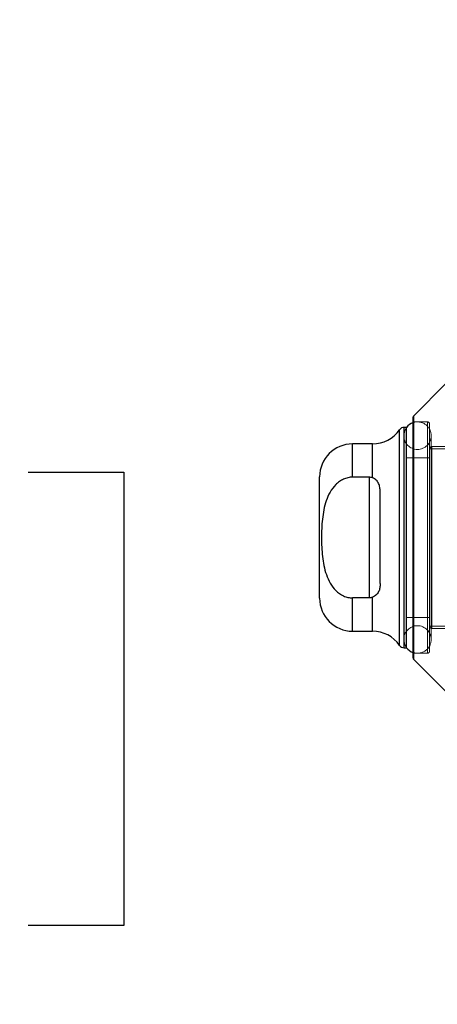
# Model space of a CAD drawing. Header units: inches. Extents: x 0.2 to 10.8, y 0.2 to 8.2.
# Tile 100 of 123: x 5.84 to 5.965, y 3.977 to 4.27. Entities that reach past the tile are written whole.
import ezdxf

# ---------------------------------------------------------------- set-up
doc = ezdxf.new("R2010")
doc.units = ezdxf.units.IN
doc.header["$MEASUREMENT"] = 0
doc.linetypes.add('HIDDEN', pattern=[0.07500000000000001, 0.05, -0.025])
doc.layers.add('DIMENSIONS', color=140, linetype='Continuous')
doc.styles.add('SLDTEXTSTYLE0', font='TXT', dxfattribs={"width": 0.7})
doc.dimstyles.new('SLDDIMSTYLE0', dxfattribs={"dimtxt": 0.0849609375, "dimasz": 0.13, "dimexe": 0, "dimexo": 0.0625, "dimgap": 0.021240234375, "dimtad": 0, "dimtih": 1, "dimtoh": 1, "dimlfac": 12, "dimrnd": 1e-09, "dimzin": 12, "dimdsep": 46, "dimtxsty": 'SLDTEXTSTYLE0', "dimsah": 1, "dimcen": 0.09, "dimadec": 0, "dimazin": 3, "dimtfac": 1, "dimtofl": 0, "dimtmove": 0, "dimatfit": 3, "dimfxl": 0, "dimfrac": 2, "dimtolj": 1, "dimtzin": 12, "dimarcsym": 0})

# ---------------------------------------------------------------- blocks, each defined once
blk = doc.blocks.new('_D_16')
at = {"layer": 'DIMENSIONS'}
for p, q in [((6.089792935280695, 5.135837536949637), (5.556361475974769, 5.135837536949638)), ((5.68136147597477, 5.135837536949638), (5.681361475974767, 4.289022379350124)), ((5.519787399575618, 4.134971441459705), (5.491257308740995, 4.134971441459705)), ((5.491257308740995, 4.134971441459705), (5.491257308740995, 3.999940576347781)), ((5.842935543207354, 4.134971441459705), (5.871465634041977, 4.134971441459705)), ((5.871465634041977, 4.134971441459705), (5.871465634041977, 3.999940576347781)), ((5.491257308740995, 3.999940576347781), (5.519787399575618, 3.999940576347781)), ((5.871465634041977, 3.999940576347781), (5.842935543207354, 3.999940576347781)), ((5.681361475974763, 3.095504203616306), (5.681361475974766, 3.980920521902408)), ((6.089792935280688, 3.095504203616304), (5.556361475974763, 3.095504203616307))]:
    blk.add_line(p, q, dxfattribs=at)
for points in [[(5.68136147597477, 5.135837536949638), (5.661361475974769, 5.005837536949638), (5.701361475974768, 5.005837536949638)], [(5.681361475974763, 3.095504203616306), (5.701361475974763, 3.225504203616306), (5.661361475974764, 3.225504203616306)]]:
    blk.add_solid(points, dxfattribs=at)
at = {"layer": 'DIMENSIONS', "char_height": 0.08333333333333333, "attachment_point": 1, "style": 'SLDTEXTSTYLE0'}
for s, insert in [('24.48', (5.519787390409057, 4.261413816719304)), ('621.9', (5.519787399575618, 4.107362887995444))]:
    blk.add_mtext(s, dxfattribs=dict(at, insert=insert))
blk = doc.blocks.new('_D_17')
at = {"layer": 'DIMENSIONS'}
for p, q in [((5.992584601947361, 5.251087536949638), (5.052772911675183, 5.251087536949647)), ((5.177772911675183, 5.251087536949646), (5.177772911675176, 4.344577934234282)), ((5.016198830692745, 4.214446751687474), (4.987668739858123, 4.214446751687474)), ((4.987668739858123, 4.214446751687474), (4.987668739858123, 4.079415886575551)), ((5.339346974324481, 4.214446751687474), (5.367877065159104, 4.214446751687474)), ((5.367877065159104, 4.214446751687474), (5.367877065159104, 4.079415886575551)), ((4.987668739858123, 4.079415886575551), (5.016198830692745, 4.079415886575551)), ((5.367877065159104, 4.079415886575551), (5.339346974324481, 4.079415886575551)), ((5.177772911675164, 2.980170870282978), (5.177772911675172, 3.92536496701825)), ((5.992584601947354, 2.980170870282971), (5.052772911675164, 2.980170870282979))]:
    blk.add_line(p, q, dxfattribs=at)
for points in [[(5.177772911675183, 5.251087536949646), (5.157772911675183, 5.121087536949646), (5.197772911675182, 5.121087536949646)], [(5.177772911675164, 2.980170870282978), (5.197772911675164, 3.110170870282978), (5.157772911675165, 3.110170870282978)]]:
    blk.add_solid(points, dxfattribs=at)
at = {"layer": 'DIMENSIONS', "char_height": 0.08333333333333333, "attachment_point": 1, "style": 'SLDTEXTSTYLE0'}
for s, insert in [('27.25', (5.016198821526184, 4.340889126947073)), ('692.2', (5.016198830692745, 4.186838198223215)), ('OPENING', (4.915735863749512, 4.032787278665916))]:
    blk.add_mtext(s, dxfattribs=dict(at, insert=insert))

msp = doc.modelspace()

# ---------------------------------------------------------------- linework, layer by layer
at = {"color": 7, "linetype": 'Continuous', "lineweight": 25}
for p, q in [((5.967542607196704, 4.16144449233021), (5.957892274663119, 4.151794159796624)), ((5.957700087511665, 4.079695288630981), (5.957700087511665, 4.151330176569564)), ((5.957892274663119, 4.079231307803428), (5.957892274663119, 4.151794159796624)), ((5.953644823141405, 4.083407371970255), (5.953644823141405, 4.147618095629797)), ((5.955702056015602, 4.148321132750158), (5.954991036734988, 4.148321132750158)), ((5.954991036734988, 4.082704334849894), (5.954991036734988, 4.148321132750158)), ((5.955731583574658, 4.082704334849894), (5.955731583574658, 4.148321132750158)), ((5.945567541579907, 4.143399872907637), (5.939655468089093, 4.143399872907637)), ((5.939655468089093, 4.133482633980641), (5.939655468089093, 4.143399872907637)), ((5.945567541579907, 4.133299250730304), (5.945567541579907, 4.143399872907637)), ((5.929812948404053, 4.097468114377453), (5.929812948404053, 4.133557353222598)), ((5.944576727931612, 4.133482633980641), (5.939655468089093, 4.133482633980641)), ((5.944576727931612, 4.133482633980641), (5.944576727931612, 4.097542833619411)), ((5.947857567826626, 4.101824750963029), (5.947857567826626, 4.129200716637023)), ((5.944576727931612, 4.097542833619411), (5.939655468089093, 4.097542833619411)), ((5.939655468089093, 4.087625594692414), (5.939655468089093, 4.097542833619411)), ((5.945567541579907, 4.087625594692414), (5.945567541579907, 4.097726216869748)), ((5.939655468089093, 4.087625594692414), (5.945567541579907, 4.087625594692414)), ((5.954991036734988, 4.082704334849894), (5.955702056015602, 4.082704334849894)), ((5.957892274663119, 4.079231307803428), (5.967542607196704, 4.069580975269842))]:
    msp.add_line(p, q, dxfattribs=at)
at = {"color": 7, "linetype": 'HIDDEN', "lineweight": 18}
for p, q in [((5.961965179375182, 4.149961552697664), (5.957700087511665, 4.149961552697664)), ((5.957892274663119, 4.151794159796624), (5.957892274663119, 4.079231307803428)), ((5.961965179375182, 4.081063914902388), (5.961965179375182, 4.149961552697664)), ((5.962621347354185, 4.08172008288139), (5.962621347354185, 4.149305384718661)), ((5.953644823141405, 4.147618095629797), (5.953644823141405, 4.083407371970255)), ((5.954991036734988, 4.148321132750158), (5.954991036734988, 4.082704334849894)), ((5.955731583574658, 4.148321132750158), (5.955702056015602, 4.148321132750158)), ((5.939655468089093, 4.143399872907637), (5.939655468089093, 4.133482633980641)), ((5.945567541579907, 4.143399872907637), (5.945567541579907, 4.133299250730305)), ((5.954881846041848, 4.145860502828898), (5.954881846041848, 4.085164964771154)), ((5.963083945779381, 4.085164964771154), (5.963083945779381, 4.145860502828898)), ((6.008225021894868, 4.141923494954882), (5.962621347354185, 4.141923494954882)), ((5.963277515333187, 4.088445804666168), (5.963277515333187, 4.142579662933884)), ((5.997726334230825, 4.142579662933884), (5.963277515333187, 4.142579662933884)), ((5.962621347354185, 4.139298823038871), (5.955731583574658, 4.139298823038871)), ((5.944576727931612, 4.133482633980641), (5.944576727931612, 4.097542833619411)), ((5.939655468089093, 4.097542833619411), (5.939655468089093, 4.087625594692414)), ((5.945567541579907, 4.097726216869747), (5.945567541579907, 4.087625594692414)), ((5.955731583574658, 4.091726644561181), (5.962621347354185, 4.091726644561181)), ((5.962621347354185, 4.08910197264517), (6.008225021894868, 4.08910197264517)), ((5.963277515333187, 4.088445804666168), (5.997726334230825, 4.088445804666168)), ((5.955702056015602, 4.082704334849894), (5.955731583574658, 4.082704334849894)), ((5.957700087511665, 4.081063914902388), (5.961965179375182, 4.081063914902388))]:
    msp.add_line(p, q, dxfattribs=at)
at = {"color": 7, "linetype": 'HIDDEN', "lineweight": 18, "flags": 128}
for points in [[(5.955702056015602, 4.148321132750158), (5.955194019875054, 4.147429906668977), (5.954881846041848, 4.145860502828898)], [(5.954881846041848, 4.085164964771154), (5.955194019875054, 4.083595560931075), (5.955702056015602, 4.082704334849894)]]:
    msp.add_lwpolyline(points, dxfattribs=at)
at = {"color": 7, "linetype": 'Continuous', "lineweight": 25}
for centre, radius, start, end in [((5.958982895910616, 4.145860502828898), 0.004101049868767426, 108.2280527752, 143.130102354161), ((5.958356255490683, 4.151330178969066), 0.0006561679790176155, 135.0000000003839, 179.9999999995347), ((5.945567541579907, 4.153242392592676), 0.009842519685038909, 270.0000000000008, 325.1500954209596), ((5.954991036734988, 4.146680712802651), 0.001640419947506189, 90, 145.1500954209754), ((5.939655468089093, 4.133557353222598), 0.009842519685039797, 90, 179.9999999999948), ((5.939655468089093, 4.097468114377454), 0.009842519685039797, 180.000000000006, 270.0000000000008), ((5.945567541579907, 4.077783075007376), 0.009842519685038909, 34.84990457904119, 90), ((5.954991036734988, 4.0843447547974), 0.001640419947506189, 214.8499045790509, 270.0000000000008), ((5.958982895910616, 4.085164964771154), 0.004101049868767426, 216.8698976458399, 251.7719472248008), ((5.958356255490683, 4.079695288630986), 0.0006561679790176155, 180.0000000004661, 224.999999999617)]:
    msp.add_arc(centre, radius, start, end, dxfattribs=at)
at = {"color": 7, "linetype": 'HIDDEN', "lineweight": 18}
for centre, radius, start, end in [((5.958982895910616, 4.145860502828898), 0.004101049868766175, 0, 108.2280527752), ((5.961965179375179, 4.149305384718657), 0.0006561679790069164, 3.877732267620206e-10, 89.99999999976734), ((5.958982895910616, 4.145860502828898), 0.004101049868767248, 180, 0), ((5.963277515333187, 4.141923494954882), 0.0006561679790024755, 90, 180), ((5.958982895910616, 4.085164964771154), 0.004101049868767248, 0, 180), ((5.963277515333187, 4.08910197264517), 0.0006561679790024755, 180, 270.0000000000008), ((5.958982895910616, 4.085164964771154), 0.004101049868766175, 251.7719472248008, 0), ((5.961965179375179, 4.081720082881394), 0.0006561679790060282, 270.0000000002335, 359.9999999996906)]:
    msp.add_arc(centre, radius, start, end, dxfattribs=at)
at = {"color": 7, "linetype": 'Continuous', "lineweight": 25}
for points, knots in [([(5.939655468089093, 4.133482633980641), (5.939180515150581, 4.133482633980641), (5.938715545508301, 4.133429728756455), (5.937804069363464, 4.133226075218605), (5.937352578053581, 4.133072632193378), (5.936496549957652, 4.132681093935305), (5.936092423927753, 4.132444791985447), (5.935326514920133, 4.131900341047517), (5.934964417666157, 4.131590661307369), (5.933971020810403, 4.130598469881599), (5.933411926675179, 4.129836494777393), (5.932476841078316, 4.128207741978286), (5.932105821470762, 4.127353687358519), (5.931497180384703, 4.125590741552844), (5.931259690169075, 4.12467628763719), (5.930889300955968, 4.122849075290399), (5.930754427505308, 4.121932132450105), (5.930450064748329, 4.11917465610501), (5.930374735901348, 4.117327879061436), (5.930376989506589, 4.113624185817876), (5.930455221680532, 4.111758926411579), (5.930873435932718, 4.108062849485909), (5.931217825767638, 4.106216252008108), (5.932136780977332, 4.103596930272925), (5.93251412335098, 4.102741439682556), (5.93345371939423, 4.101128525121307), (5.934009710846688, 4.100379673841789), (5.935344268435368, 4.099064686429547), (5.936092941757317, 4.09852551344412), (5.937373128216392, 4.097945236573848), (5.937819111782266, 4.09779523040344), (5.938722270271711, 4.09759505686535), (5.939183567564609, 4.097542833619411), (5.939655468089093, 4.097542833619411)], [0, 0, 0, 0, 0.03124999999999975, 0.03124999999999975, 0.0624999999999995, 0.0624999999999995, 0.09374999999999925, 0.09374999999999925, 0.124999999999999, 0.124999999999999, 0.1874999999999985, 0.1874999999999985, 0.2499999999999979, 0.2499999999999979, 0.3124999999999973, 0.3124999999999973, 0.3749999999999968, 0.3749999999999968, 0.4999999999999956, 0.4999999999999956, 0.6249999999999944, 0.6249999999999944, 0.7499999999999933, 0.7499999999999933, 0.8124999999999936, 0.8124999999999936, 0.8749999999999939, 0.8749999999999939, 0.9374999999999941, 0.9374999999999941, 0.968749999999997, 0.968749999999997, 1, 1, 1, 1]), ([(5.947857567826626, 4.129200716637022), (5.947857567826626, 4.129635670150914), (5.947831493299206, 4.130057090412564), (5.947699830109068, 4.130868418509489), (5.947592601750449, 4.131263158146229), (5.947256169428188, 4.131989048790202), (5.947023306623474, 4.132324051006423), (5.94640638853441, 4.132891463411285), (5.946017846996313, 4.133126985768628), (5.945567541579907, 4.133299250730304)], [0, 0, 0, 0, 0.25, 0.25, 0.5, 0.5, 0.75, 0.75, 1, 1, 1, 1]), ([(5.947857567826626, 4.101824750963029), (5.947857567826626, 4.101389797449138), (5.947831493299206, 4.100968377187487), (5.947699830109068, 4.100157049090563), (5.947592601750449, 4.099762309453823), (5.947256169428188, 4.09903641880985), (5.947023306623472, 4.098701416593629), (5.94640638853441, 4.098134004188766), (5.946017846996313, 4.097898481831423), (5.945567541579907, 4.097726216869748)], [0, 0, 0, 0, 0.25, 0.25, 0.5, 0.5, 0.75, 0.75, 1, 1, 1, 1])]:
    msp.add_open_spline(points, degree=3, knots=knots, dxfattribs=at)
for points in [[(5.945567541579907, 4.133299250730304), (5.945258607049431, 4.133417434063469), (5.944922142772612, 4.133482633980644), (5.944576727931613, 4.133482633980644)], [(5.945567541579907, 4.097726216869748), (5.945258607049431, 4.097608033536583), (5.944922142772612, 4.097542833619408), (5.944576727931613, 4.097542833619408)]]:
    msp.add_open_spline(points, degree=3, dxfattribs=at)

# ---------------------------------------------------------------- dimensions: what is measured, and where the dimension line sits
at = {"layer": 'DIMENSIONS'}
dim = msp.add_linear_dim(base=(5.177772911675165, 2.980170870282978), p1=(6.042584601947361, 5.251087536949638), p2=(6.042584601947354, 2.98017087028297), angle=90.0000000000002, text='<>\\POPENING', dimstyle='SLDDIMSTYLE0', dxfattribs=at)
dim.commit()
dim.dimension.update_dxf_attribs({"geometry": '_D_17', "text_midpoint": (5.177772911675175, 4.134971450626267), "dimtype": 160})
dim = msp.add_linear_dim(base=(5.681361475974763, 3.095504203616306), p1=(6.139792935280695, 5.135837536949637), p2=(6.139792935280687, 3.095504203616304), angle=90.0000000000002, dimstyle='SLDDIMSTYLE0', dxfattribs=at)
dim.commit()
dim.dimension.update_dxf_attribs({"geometry": '_D_16', "text_midpoint": (5.681361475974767, 4.134971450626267), "dimtype": 160})

doc.saveas('drawing.dxf')
